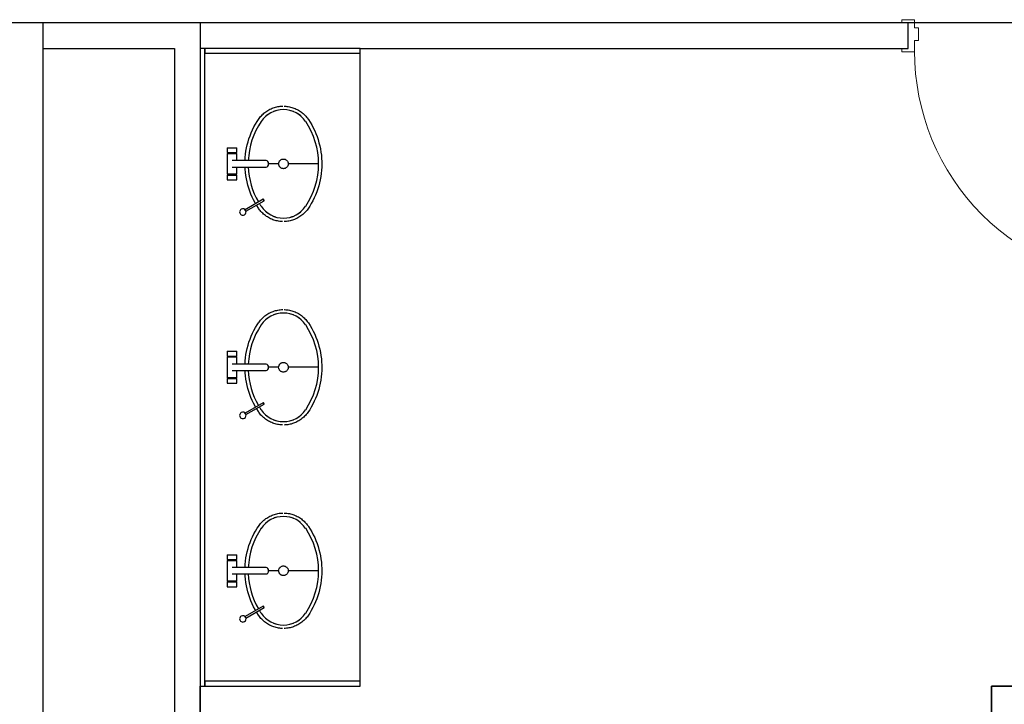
# Model space of a CAD drawing. Header units: inches. Extents: x -1 to 4727, y -3 to 1727.
# Tile 42 of 163: x 1564 to 1718, y 968 to 1075. Entities that reach past the tile are written whole.
import ezdxf

# ---------------------------------------------------------------- set-up
doc = ezdxf.new("R2010")
doc.units = ezdxf.units.IN
doc.header["$LTSCALE"] = 42
doc.header["$MEASUREMENT"] = 0
for name, color, linetype in [('I-DOOR', 9, 'CONTINUOUS'), ('I-FLOR-TPTN', 8, 'CONTINUOUS'), ('I-WALL', 8, 'CONTINUOUS'), ('P-FIXT', 8, 'CONTINUOUS'), ('triMeasuredGrossAreaLayer', 7, 'CONTINUOUS'), ('triSpaceLayer', 7, 'CONTINUOUS')]:
    doc.layers.add(name, color=color, linetype=linetype)

msp = doc.modelspace()

# ---------------------------------------------------------------- linework, layer by layer
at = {"layer": 'I-DOOR', "lineweight": 18}
for p, q in [((1702, 1075), (1702, 1074.5)), ((1704, 1075), (1702, 1075)), ((1702, 1074.5), (1703, 1074.5)), ((1703, 1074.5), (1703, 1070.5)), ((1704, 1073.75), (1704, 1075)), ((1704.62, 1073.75), (1704, 1073.75)), ((1704.62, 1071.75), (1704.62, 1073.75)), ((1704, 1070), (1704, 1071.75)), ((1704, 1071.75), (1704.62, 1071.75)), ((1703, 1070.5), (1702, 1070.5)), ((1702, 1070.5), (1702, 1070)), ((1702, 1070), (1704, 1070))]:
    msp.add_line(p, q, dxfattribs=at)
at = {"layer": 'I-DOOR', "lineweight": 9}
msp.add_arc((1740, 1070), 36, 179.7947, 270, dxfattribs=at)
at = {"layer": 'I-FLOR-TPTN'}
for p, q in [((1593.25, 1070.5), (1592.5, 1070.5)), ((1592.5, 1070.5), (1592.5, 971)), ((1593.25, 971), (1593.25, 1070.5)), ((1617.5, 1070.5), (1593.25, 1070.5)), ((1593.25, 1070.5), (1593.25, 1069.75)), ((1593.25, 1069.75), (1617.5, 1069.75)), ((1617.5, 1069.75), (1617.5, 1070.5)), ((1617.5, 971.75), (1617.5, 1069.75)), ((1593.25, 971.75), (1593.25, 971)), ((1617.5, 971.75), (1593.25, 971.75)), ((1617.5, 971), (1617.5, 971.75)), ((1592.5, 971), (1593.25, 971)), ((1593.25, 971), (1617.5, 971))]:
    msp.add_line(p, q, dxfattribs=at)
at = {"layer": 'I-WALL'}
for p, q in [((1703, 1074.5), (1250.25, 1074.5)), ((1703, 1070.5), (1703, 1074.5)), ((1568, 653.5), (1568, 1070.5)), ((1568, 1070.5), (1588.5, 1070.5)), ((1588.5, 1070.5), (1588.5, 653.5)), ((1617.5, 1070.5), (1703, 1070.5)), ((1592.5, 965.75), (1592.5, 971)), ((1744, 971), (1716, 971)), ((1716, 971), (1716, 836))]:
    msp.add_line(p, q, dxfattribs=at)
at = {"layer": 'P-FIXT'}
for p, q in [((1596.75, 1055), (1596.75, 1054.25)), ((1596.75, 1055), (1596.97, 1055)), ((1596.75, 1054.25), (1596.97, 1054.25)), ((1596.75, 1054.13), (1596.75, 1050.88)), ((1596.75, 1054.13), (1596.97, 1054.13)), ((1596.97, 1055), (1597.5, 1055)), ((1596.97, 1054.25), (1597.5, 1054.25)), ((1596.97, 1054.13), (1597.5, 1054.13)), ((1597, 1054.25), (1597, 1054.13)), ((1597.5, 1055), (1598.25, 1055)), ((1597.5, 1054.25), (1598.25, 1054.25)), ((1597.5, 1054.13), (1598.25, 1054.13)), ((1598, 1054.13), (1598, 1054.25)), ((1598.25, 1054.25), (1598.25, 1055)), ((1598.25, 1052.99), (1598.25, 1054.13)), ((1598.25, 1050.88), (1598.25, 1052)), ((1604.75, 1052.5), (1603.17, 1052.5)), ((1610.99, 1052.5), (1606.25, 1052.5)), ((1596.97, 1050.88), (1596.75, 1050.88)), ((1596.75, 1050.75), (1596.75, 1050)), ((1596.75, 1050.75), (1596.97, 1050.75)), ((1596.75, 1050), (1596.97, 1050)), ((1597.5, 1050.88), (1596.97, 1050.88)), ((1596.97, 1050.75), (1597.5, 1050.75)), ((1596.97, 1050), (1597.5, 1050)), ((1597, 1050.88), (1597, 1050.75)), ((1598.25, 1050.88), (1597.5, 1050.88)), ((1597.5, 1050.75), (1598.25, 1050.75)), ((1597.5, 1050), (1598.25, 1050)), ((1598, 1050.75), (1598, 1050.88)), ((1598.25, 1050), (1598.25, 1050.75)), ((1602.36, 1046.98), (1599.52, 1045.34)), ((1599.64, 1045.11), (1602.49, 1046.75)), ((1596.75, 1023.25), (1596.75, 1022.5)), ((1596.75, 1023.25), (1596.97, 1023.25)), ((1596.75, 1022.5), (1596.97, 1022.5)), ((1596.75, 1022.38), (1596.75, 1019.12)), ((1596.75, 1022.38), (1596.97, 1022.38)), ((1596.97, 1023.25), (1597.5, 1023.25)), ((1596.97, 1022.5), (1597.5, 1022.5)), ((1596.97, 1022.38), (1597.5, 1022.38)), ((1597, 1022.5), (1597, 1022.38)), ((1597.5, 1023.25), (1598.25, 1023.25)), ((1597.5, 1022.5), (1598.25, 1022.5)), ((1597.5, 1022.38), (1598.25, 1022.38)), ((1598, 1022.38), (1598, 1022.5)), ((1598.25, 1022.5), (1598.25, 1023.25)), ((1598.25, 1021.24), (1598.25, 1022.38)), ((1604.75, 1020.75), (1603.17, 1020.75)), ((1610.99, 1020.75), (1606.25, 1020.75)), ((1596.97, 1019.12), (1596.75, 1019.12)), ((1596.75, 1019), (1596.75, 1018.25)), ((1596.75, 1019), (1596.97, 1019)), ((1597.5, 1019.12), (1596.97, 1019.12)), ((1596.97, 1019), (1597.5, 1019)), ((1597, 1019.12), (1597, 1019)), ((1598.25, 1019.12), (1597.5, 1019.12)), ((1597.5, 1019), (1598.25, 1019)), ((1598, 1019), (1598, 1019.12)), ((1598.25, 1019.12), (1598.25, 1020.25)), ((1598.25, 1018.25), (1598.25, 1019)), ((1596.75, 1018.25), (1596.97, 1018.25)), ((1596.97, 1018.25), (1597.5, 1018.25)), ((1597.5, 1018.25), (1598.25, 1018.25)), ((1602.36, 1015.23), (1599.52, 1013.59)), ((1599.64, 1013.36), (1602.49, 1015)), ((1596.75, 991.5), (1596.97, 991.5)), ((1596.75, 991.5), (1596.75, 990.75)), ((1596.97, 991.5), (1597.5, 991.5)), ((1597.5, 991.5), (1598.25, 991.5)), ((1598.25, 990.75), (1598.25, 991.5)), ((1596.75, 990.75), (1596.97, 990.75)), ((1596.75, 990.62), (1596.75, 987.37)), ((1596.75, 990.62), (1596.97, 990.62)), ((1596.97, 990.75), (1597.5, 990.75)), ((1596.97, 990.62), (1597.5, 990.62)), ((1597, 990.75), (1597, 990.62)), ((1597.5, 990.75), (1598.25, 990.75)), ((1597.5, 990.62), (1598.25, 990.62)), ((1598, 990.62), (1598, 990.75)), ((1598.25, 989.49), (1598.25, 990.62)), ((1598.25, 987.37), (1598.25, 988.5)), ((1604.75, 989), (1603.17, 989)), ((1610.99, 989), (1606.25, 989)), ((1596.97, 987.37), (1596.75, 987.37)), ((1596.75, 987.25), (1596.97, 987.25)), ((1596.75, 987.25), (1596.75, 986.5)), ((1596.75, 986.5), (1596.97, 986.5)), ((1597.5, 987.37), (1596.97, 987.37)), ((1596.97, 987.25), (1597.5, 987.25)), ((1596.97, 986.5), (1597.5, 986.5)), ((1597, 987.37), (1597, 987.25)), ((1598.25, 987.37), (1597.5, 987.37)), ((1597.5, 987.25), (1598.25, 987.25)), ((1597.5, 986.5), (1598.25, 986.5)), ((1598, 987.25), (1598, 987.37)), ((1598.25, 986.5), (1598.25, 987.25)), ((1602.36, 983.48), (1599.52, 981.84)), ((1599.64, 981.61), (1602.49, 983.25))]:
    msp.add_line(p, q, dxfattribs=at)
at = {"layer": 'P-FIXT', "flags": 128}
for points in [[(1601.59, 1059.42), (1601.7, 1059.57), (1601.81, 1059.72), (1601.93, 1059.87), (1602.06, 1060.01), (1602.19, 1060.14), (1602.33, 1060.27), (1602.47, 1060.39), (1602.61, 1060.51), (1602.76, 1060.63), (1602.92, 1060.73), (1603.08, 1060.83), (1603.24, 1060.93), (1603.4, 1061.01), (1603.57, 1061.09), (1603.75, 1061.17), (1603.92, 1061.23), (1604.1, 1061.29), (1604.28, 1061.35), (1604.46, 1061.39), (1604.65, 1061.43), (1604.83, 1061.46), (1605.02, 1061.48), (1605.21, 1061.5), (1605.39, 1061.51)], [(1605.63, 1061.5), (1605.69, 1061.5), (1605.88, 1061.49), (1606.06, 1061.47), (1606.25, 1061.45), (1606.43, 1061.41), (1606.62, 1061.37), (1606.8, 1061.32), (1606.98, 1061.27), (1607.15, 1061.21), (1607.33, 1061.14), (1607.5, 1061.06), (1607.67, 1060.98), (1607.83, 1060.89), (1607.99, 1060.79), (1608.15, 1060.69), (1608.3, 1060.58), (1608.45, 1060.46), (1608.6, 1060.34), (1608.73, 1060.22), (1608.87, 1060.08), (1609, 1059.95), (1609.12, 1059.8), (1609.23, 1059.66), (1609.35, 1059.5), (1609.41, 1059.42)], [(1599.51, 1053), (1599.54, 1053.5), (1599.59, 1053.99), (1599.66, 1054.49), (1599.75, 1054.98), (1599.86, 1055.46), (1599.99, 1055.95), (1600.13, 1056.42), (1600.3, 1056.89), (1600.48, 1057.36), (1600.69, 1057.81), (1600.91, 1058.26), (1601.15, 1058.7), (1601.4, 1059.12), (1601.59, 1059.42)], [(1609.41, 1059.42), (1609.67, 1059), (1609.93, 1058.57), (1610.16, 1058.12), (1610.38, 1057.68), (1610.57, 1057.22), (1610.75, 1056.75), (1610.91, 1056.28), (1611.05, 1055.8), (1611.18, 1055.32), (1611.28, 1054.83), (1611.36, 1054.34), (1611.43, 1053.84), (1611.47, 1053.35), (1611.5, 1052.85), (1611.5, 1052.5)], [(1602.8, 1053), (1602.72, 1053), (1602.64, 1053), (1602.55, 1053), (1602.46, 1053), (1602.37, 1053), (1602.27, 1053), (1602.18, 1053), (1602.07, 1053), (1601.97, 1053), (1601.87, 1053), (1601.76, 1053), (1601.65, 1053), (1601.54, 1053), (1601.42, 1053), (1601.31, 1053), (1601.19, 1053), (1601.07, 1053), (1600.96, 1053), (1600.84, 1053), (1600.72, 1053), (1600.6, 1053), (1600.48, 1053), (1600.36, 1053), (1600.24, 1053), (1600.12, 1053), (1600, 1053), (1599.88, 1053), (1599.77, 1053), (1599.65, 1053), (1599.54, 1053), (1599.42, 1053), (1599.31, 1053), (1599.2, 1053), (1599.1, 1053), (1598.99, 1053), (1598.89, 1053), (1598.79, 1053), (1598.69, 1053), (1598.6, 1053), (1598.51, 1053), (1598.42, 1053), (1598.33, 1053), (1598.25, 1053), (1598.17, 1053), (1598.1, 1053), (1598.03, 1053), (1597.96, 1053), (1597.9, 1053), (1597.84, 1053), (1597.79, 1053), (1597.74, 1053), (1597.7, 1053), (1597.66, 1053), (1597.62, 1053), (1597.59, 1053), (1597.56, 1053), (1597.54, 1053), (1597.52, 1053), (1597.51, 1053), (1597.5, 1053), (1597.5, 1053)], [(1597.5, 1052), (1597.5, 1052), (1597.51, 1052), (1597.52, 1052), (1597.54, 1052), (1597.56, 1052), (1597.59, 1052), (1597.62, 1052), (1597.65, 1052), (1597.69, 1052), (1597.74, 1052), (1597.79, 1052), (1597.84, 1052), (1597.9, 1052), (1597.96, 1052), (1598.02, 1052), (1598.09, 1052), (1598.17, 1052), (1598.24, 1052), (1598.33, 1052), (1598.41, 1052), (1598.5, 1052), (1598.59, 1052), (1598.68, 1052), (1598.78, 1052), (1598.88, 1052), (1598.98, 1052), (1599.09, 1052), (1599.19, 1052), (1599.3, 1052), (1599.41, 1052), (1599.53, 1052), (1599.64, 1052), (1599.76, 1052), (1599.87, 1052), (1599.99, 1052), (1600.11, 1052), (1600.23, 1052), (1600.35, 1052), (1600.47, 1052), (1600.59, 1052), (1600.71, 1052), (1600.83, 1052), (1600.95, 1052), (1601.06, 1052), (1601.18, 1052), (1601.3, 1052), (1601.41, 1052), (1601.53, 1052), (1601.64, 1052), (1601.75, 1052), (1601.86, 1052), (1601.96, 1052), (1602.07, 1052), (1602.17, 1052), (1602.27, 1052), (1602.36, 1052), (1602.45, 1052), (1602.54, 1052), (1602.63, 1052), (1602.71, 1052), (1602.79, 1052), (1602.8, 1052)], [(1601.16, 1046.29), (1601.07, 1046.43), (1600.84, 1046.88), (1600.62, 1047.32), (1600.43, 1047.78), (1600.25, 1048.25), (1600.09, 1048.72), (1599.95, 1049.2), (1599.82, 1049.68), (1599.72, 1050.17), (1599.64, 1050.66), (1599.57, 1051.16), (1599.53, 1051.65), (1599.51, 1052.03)], [(1611.5, 1052.5), (1611.49, 1052), (1611.46, 1051.5), (1611.41, 1051.01), (1611.34, 1050.51), (1611.25, 1050.02), (1611.14, 1049.54), (1611.01, 1049.05), (1610.87, 1048.58), (1610.7, 1048.11), (1610.52, 1047.64), (1610.31, 1047.19), (1610.09, 1046.74), (1609.85, 1046.3), (1609.6, 1045.88), (1609.41, 1045.58)], [(1601.59, 1045.58), (1601.33, 1046), (1601.29, 1046.06)], [(1605.37, 1043.5), (1605.31, 1043.5), (1605.12, 1043.51), (1604.94, 1043.53), (1604.75, 1043.55), (1604.57, 1043.59), (1604.38, 1043.63), (1604.2, 1043.68), (1604.02, 1043.73), (1603.85, 1043.79), (1603.67, 1043.86), (1603.5, 1043.94), (1603.33, 1044.02), (1603.17, 1044.11), (1603.01, 1044.21), (1602.85, 1044.31), (1602.7, 1044.42), (1602.55, 1044.54), (1602.4, 1044.66), (1602.27, 1044.78), (1602.13, 1044.92), (1602, 1045.05), (1601.88, 1045.2), (1601.77, 1045.34), (1601.65, 1045.5), (1601.59, 1045.58)], [(1609.41, 1045.58), (1609.3, 1045.43), (1609.19, 1045.28), (1609.07, 1045.13), (1608.94, 1044.99), (1608.81, 1044.86), (1608.67, 1044.73), (1608.53, 1044.61), (1608.39, 1044.49), (1608.24, 1044.37), (1608.08, 1044.27), (1607.92, 1044.17), (1607.76, 1044.07), (1607.6, 1043.99), (1607.43, 1043.91), (1607.25, 1043.83), (1607.08, 1043.77), (1606.9, 1043.71), (1606.72, 1043.65), (1606.54, 1043.61), (1606.35, 1043.57), (1606.17, 1043.54), (1605.98, 1043.52), (1605.79, 1043.5), (1605.61, 1043.49)], [(1601.59, 1027.67), (1601.7, 1027.82), (1601.81, 1027.97), (1601.93, 1028.12), (1602.06, 1028.26), (1602.19, 1028.39), (1602.33, 1028.52), (1602.47, 1028.64), (1602.61, 1028.76), (1602.76, 1028.88), (1602.92, 1028.98), (1603.08, 1029.08), (1603.24, 1029.18), (1603.4, 1029.26), (1603.57, 1029.34), (1603.75, 1029.42), (1603.92, 1029.48), (1604.1, 1029.54), (1604.28, 1029.6), (1604.46, 1029.64), (1604.65, 1029.68), (1604.83, 1029.71), (1605.02, 1029.73), (1605.21, 1029.75), (1605.39, 1029.76)], [(1605.63, 1029.75), (1605.69, 1029.75), (1605.88, 1029.74), (1606.06, 1029.72), (1606.25, 1029.7), (1606.43, 1029.66), (1606.62, 1029.62), (1606.8, 1029.57), (1606.98, 1029.52), (1607.15, 1029.46), (1607.33, 1029.39), (1607.5, 1029.31), (1607.67, 1029.23), (1607.83, 1029.14), (1607.99, 1029.04), (1608.15, 1028.94), (1608.3, 1028.83), (1608.45, 1028.71), (1608.6, 1028.59), (1608.73, 1028.47), (1608.87, 1028.33), (1609, 1028.2), (1609.12, 1028.05), (1609.23, 1027.91), (1609.35, 1027.75), (1609.41, 1027.67)], [(1599.51, 1021.25), (1599.54, 1021.75), (1599.59, 1022.24), (1599.66, 1022.74), (1599.75, 1023.23), (1599.86, 1023.71), (1599.99, 1024.2), (1600.13, 1024.67), (1600.3, 1025.14), (1600.48, 1025.61), (1600.69, 1026.06), (1600.91, 1026.51), (1601.15, 1026.95), (1601.4, 1027.37), (1601.59, 1027.67)], [(1609.41, 1027.67), (1609.67, 1027.25), (1609.93, 1026.82), (1610.16, 1026.37), (1610.38, 1025.93), (1610.57, 1025.47), (1610.75, 1025), (1610.91, 1024.53), (1611.05, 1024.05), (1611.18, 1023.57), (1611.28, 1023.08), (1611.36, 1022.59), (1611.43, 1022.09), (1611.47, 1021.6), (1611.5, 1021.1), (1611.5, 1020.75)], [(1602.8, 1021.25), (1602.72, 1021.25), (1602.64, 1021.25), (1602.55, 1021.25), (1602.46, 1021.25), (1602.37, 1021.25), (1602.27, 1021.25), (1602.18, 1021.25), (1602.07, 1021.25), (1601.97, 1021.25), (1601.87, 1021.25), (1601.76, 1021.25), (1601.65, 1021.25), (1601.54, 1021.25), (1601.42, 1021.25), (1601.31, 1021.25), (1601.19, 1021.25), (1601.07, 1021.25), (1600.96, 1021.25), (1600.84, 1021.25), (1600.72, 1021.25), (1600.6, 1021.25), (1600.48, 1021.25), (1600.36, 1021.25), (1600.24, 1021.25), (1600.12, 1021.25), (1600, 1021.25), (1599.88, 1021.25), (1599.77, 1021.25), (1599.65, 1021.25), (1599.54, 1021.25), (1599.42, 1021.25), (1599.31, 1021.25), (1599.2, 1021.25), (1599.1, 1021.25), (1598.99, 1021.25), (1598.89, 1021.25), (1598.79, 1021.25), (1598.69, 1021.25), (1598.6, 1021.25), (1598.51, 1021.25), (1598.42, 1021.25), (1598.33, 1021.25), (1598.25, 1021.25), (1598.17, 1021.25), (1598.1, 1021.25), (1598.03, 1021.25), (1597.96, 1021.25), (1597.9, 1021.25), (1597.84, 1021.25), (1597.79, 1021.25), (1597.74, 1021.25), (1597.7, 1021.25), (1597.66, 1021.25), (1597.62, 1021.25), (1597.59, 1021.25), (1597.56, 1021.25), (1597.54, 1021.25), (1597.52, 1021.25), (1597.51, 1021.25), (1597.5, 1021.25), (1597.5, 1021.25)], [(1601.16, 1014.54), (1601.07, 1014.68), (1600.84, 1015.13), (1600.62, 1015.57), (1600.43, 1016.03), (1600.25, 1016.5), (1600.09, 1016.97), (1599.95, 1017.45), (1599.82, 1017.93), (1599.72, 1018.42), (1599.64, 1018.91), (1599.57, 1019.41), (1599.53, 1019.9), (1599.51, 1020.28)], [(1611.5, 1020.75), (1611.49, 1020.25), (1611.46, 1019.75), (1611.41, 1019.26), (1611.34, 1018.76), (1611.25, 1018.27), (1611.14, 1017.79), (1611.01, 1017.3), (1610.87, 1016.83), (1610.7, 1016.36), (1610.52, 1015.89), (1610.31, 1015.44), (1610.09, 1014.99), (1609.85, 1014.55), (1609.6, 1014.13), (1609.41, 1013.83)], [(1597.5, 1020.25), (1597.5, 1020.25), (1597.51, 1020.25), (1597.52, 1020.25), (1597.54, 1020.25), (1597.56, 1020.25), (1597.59, 1020.25), (1597.62, 1020.25), (1597.65, 1020.25), (1597.69, 1020.25), (1597.74, 1020.25), (1597.79, 1020.25), (1597.84, 1020.25), (1597.9, 1020.25), (1597.96, 1020.25), (1598.02, 1020.25), (1598.09, 1020.25), (1598.17, 1020.25), (1598.24, 1020.25), (1598.33, 1020.25), (1598.41, 1020.25), (1598.5, 1020.25), (1598.59, 1020.25), (1598.68, 1020.25), (1598.78, 1020.25), (1598.88, 1020.25), (1598.98, 1020.25), (1599.09, 1020.25), (1599.19, 1020.25), (1599.3, 1020.25), (1599.41, 1020.25), (1599.53, 1020.25), (1599.64, 1020.25), (1599.76, 1020.25), (1599.87, 1020.25), (1599.99, 1020.25), (1600.11, 1020.25), (1600.23, 1020.25), (1600.35, 1020.25), (1600.47, 1020.25), (1600.59, 1020.25), (1600.71, 1020.25), (1600.83, 1020.25), (1600.95, 1020.25), (1601.06, 1020.25), (1601.18, 1020.25), (1601.3, 1020.25), (1601.41, 1020.25), (1601.53, 1020.25), (1601.64, 1020.25), (1601.75, 1020.25), (1601.86, 1020.25), (1601.96, 1020.25), (1602.07, 1020.25), (1602.17, 1020.25), (1602.27, 1020.25), (1602.36, 1020.25), (1602.45, 1020.25), (1602.54, 1020.25), (1602.63, 1020.25), (1602.71, 1020.25), (1602.79, 1020.25), (1602.8, 1020.25)], [(1601.59, 1013.83), (1601.33, 1014.25), (1601.29, 1014.31)], [(1605.37, 1011.75), (1605.31, 1011.75), (1605.12, 1011.76), (1604.94, 1011.78), (1604.75, 1011.8), (1604.57, 1011.84), (1604.38, 1011.88), (1604.2, 1011.93), (1604.02, 1011.98), (1603.85, 1012.04), (1603.67, 1012.11), (1603.5, 1012.19), (1603.33, 1012.27), (1603.17, 1012.36), (1603.01, 1012.46), (1602.85, 1012.56), (1602.7, 1012.67), (1602.55, 1012.79), (1602.4, 1012.91), (1602.27, 1013.03), (1602.13, 1013.17), (1602, 1013.3), (1601.88, 1013.45), (1601.77, 1013.59), (1601.65, 1013.75), (1601.59, 1013.83)], [(1609.41, 1013.83), (1609.3, 1013.68), (1609.19, 1013.53), (1609.07, 1013.38), (1608.94, 1013.24), (1608.81, 1013.11), (1608.67, 1012.98), (1608.53, 1012.86), (1608.39, 1012.74), (1608.24, 1012.62), (1608.08, 1012.52), (1607.92, 1012.42), (1607.76, 1012.32), (1607.6, 1012.24), (1607.43, 1012.16), (1607.25, 1012.08), (1607.08, 1012.02), (1606.9, 1011.96), (1606.72, 1011.9), (1606.54, 1011.86), (1606.35, 1011.82), (1606.17, 1011.79), (1605.98, 1011.77), (1605.79, 1011.75), (1605.61, 1011.74)], [(1601.59, 995.92), (1601.7, 996.07), (1601.81, 996.22), (1601.93, 996.37), (1602.06, 996.51), (1602.19, 996.64), (1602.33, 996.77), (1602.47, 996.89), (1602.61, 997.01), (1602.76, 997.13), (1602.92, 997.23), (1603.08, 997.33), (1603.24, 997.43), (1603.4, 997.51), (1603.57, 997.59), (1603.75, 997.67), (1603.92, 997.73), (1604.1, 997.79), (1604.28, 997.85), (1604.46, 997.89), (1604.65, 997.93), (1604.83, 997.96), (1605.02, 997.98), (1605.21, 998), (1605.39, 998.01)], [(1605.63, 998), (1605.69, 998), (1605.88, 997.99), (1606.06, 997.97), (1606.25, 997.95), (1606.43, 997.91), (1606.62, 997.87), (1606.8, 997.82), (1606.98, 997.77), (1607.15, 997.71), (1607.33, 997.64), (1607.5, 997.56), (1607.67, 997.48), (1607.83, 997.39), (1607.99, 997.29), (1608.15, 997.19), (1608.3, 997.08), (1608.45, 996.96), (1608.6, 996.84), (1608.73, 996.72), (1608.87, 996.58), (1609, 996.45), (1609.12, 996.3), (1609.23, 996.16), (1609.35, 996), (1609.41, 995.92)], [(1599.51, 989.5), (1599.54, 990), (1599.59, 990.49), (1599.66, 990.99), (1599.75, 991.48), (1599.86, 991.96), (1599.99, 992.45), (1600.13, 992.92), (1600.3, 993.39), (1600.48, 993.86), (1600.69, 994.31), (1600.91, 994.76), (1601.15, 995.2), (1601.4, 995.62), (1601.59, 995.92)], [(1609.41, 995.92), (1609.67, 995.5), (1609.93, 995.07), (1610.16, 994.62), (1610.38, 994.18), (1610.57, 993.72), (1610.75, 993.25), (1610.91, 992.78), (1611.05, 992.3), (1611.18, 991.82), (1611.28, 991.33), (1611.36, 990.84), (1611.43, 990.34), (1611.47, 989.85), (1611.5, 989.35), (1611.5, 989)], [(1602.8, 989.5), (1602.72, 989.5), (1602.64, 989.5), (1602.55, 989.5), (1602.46, 989.5), (1602.37, 989.5), (1602.27, 989.5), (1602.18, 989.5), (1602.07, 989.5), (1601.97, 989.5), (1601.87, 989.5), (1601.76, 989.5), (1601.65, 989.5), (1601.54, 989.5), (1601.42, 989.5), (1601.31, 989.5), (1601.19, 989.5), (1601.07, 989.5), (1600.96, 989.5), (1600.84, 989.5), (1600.72, 989.5), (1600.6, 989.5), (1600.48, 989.5), (1600.36, 989.5), (1600.24, 989.5), (1600.12, 989.5), (1600, 989.5), (1599.88, 989.5), (1599.77, 989.5), (1599.65, 989.5), (1599.54, 989.5), (1599.42, 989.5), (1599.31, 989.5), (1599.2, 989.5), (1599.1, 989.5), (1598.99, 989.5), (1598.89, 989.5), (1598.79, 989.5), (1598.69, 989.5), (1598.6, 989.5), (1598.51, 989.5), (1598.42, 989.5), (1598.33, 989.5), (1598.25, 989.5), (1598.17, 989.5), (1598.1, 989.5), (1598.03, 989.5), (1597.96, 989.5), (1597.9, 989.5), (1597.84, 989.5), (1597.79, 989.5), (1597.74, 989.5), (1597.7, 989.5), (1597.66, 989.5), (1597.62, 989.5), (1597.59, 989.5), (1597.56, 989.5), (1597.54, 989.5), (1597.52, 989.5), (1597.51, 989.5), (1597.5, 989.5), (1597.5, 989.5)], [(1597.5, 988.5), (1597.5, 988.5), (1597.51, 988.5), (1597.52, 988.5), (1597.54, 988.5), (1597.56, 988.5), (1597.59, 988.5), (1597.62, 988.5), (1597.65, 988.5), (1597.69, 988.5), (1597.74, 988.5), (1597.79, 988.5), (1597.84, 988.5), (1597.9, 988.5), (1597.96, 988.5), (1598.02, 988.5), (1598.09, 988.5), (1598.17, 988.5), (1598.24, 988.5), (1598.33, 988.5), (1598.41, 988.5), (1598.5, 988.5), (1598.59, 988.5), (1598.68, 988.5), (1598.78, 988.5), (1598.88, 988.5), (1598.98, 988.5), (1599.09, 988.5), (1599.19, 988.5), (1599.3, 988.5), (1599.41, 988.5), (1599.53, 988.5), (1599.64, 988.5), (1599.76, 988.5), (1599.87, 988.5), (1599.99, 988.5), (1600.11, 988.5), (1600.23, 988.5), (1600.35, 988.5), (1600.47, 988.5), (1600.59, 988.5), (1600.71, 988.5), (1600.83, 988.5), (1600.95, 988.5), (1601.06, 988.5), (1601.18, 988.5), (1601.3, 988.5), (1601.41, 988.5), (1601.53, 988.5), (1601.64, 988.5), (1601.75, 988.5), (1601.86, 988.5), (1601.96, 988.5), (1602.07, 988.5), (1602.17, 988.5), (1602.27, 988.5), (1602.36, 988.5), (1602.45, 988.5), (1602.54, 988.5), (1602.63, 988.5), (1602.71, 988.5), (1602.79, 988.5), (1602.8, 988.5)], [(1601.16, 982.79), (1601.07, 982.93), (1600.84, 983.38), (1600.62, 983.82), (1600.43, 984.28), (1600.25, 984.75), (1600.09, 985.22), (1599.95, 985.7), (1599.82, 986.18), (1599.72, 986.67), (1599.64, 987.16), (1599.57, 987.66), (1599.53, 988.15), (1599.51, 988.53)], [(1611.5, 989), (1611.49, 988.5), (1611.46, 988), (1611.41, 987.51), (1611.34, 987.01), (1611.25, 986.52), (1611.14, 986.04), (1611.01, 985.55), (1610.87, 985.08), (1610.7, 984.61), (1610.52, 984.14), (1610.31, 983.69), (1610.09, 983.24), (1609.85, 982.8), (1609.6, 982.38), (1609.41, 982.08)], [(1601.59, 982.08), (1601.33, 982.5), (1601.29, 982.56)], [(1605.37, 980), (1605.31, 980), (1605.12, 980.01), (1604.94, 980.03), (1604.75, 980.05), (1604.57, 980.09), (1604.38, 980.13), (1604.2, 980.18), (1604.02, 980.23), (1603.85, 980.29), (1603.67, 980.36), (1603.5, 980.44), (1603.33, 980.52), (1603.17, 980.61), (1603.01, 980.71), (1602.85, 980.81), (1602.7, 980.92), (1602.55, 981.04), (1602.4, 981.16), (1602.27, 981.28), (1602.13, 981.42), (1602, 981.55), (1601.88, 981.7), (1601.77, 981.84), (1601.65, 982), (1601.59, 982.08)], [(1609.41, 982.08), (1609.3, 981.93), (1609.19, 981.78), (1609.07, 981.63), (1608.94, 981.49), (1608.81, 981.36), (1608.67, 981.23), (1608.53, 981.11), (1608.39, 980.99), (1608.24, 980.87), (1608.08, 980.77), (1607.92, 980.67), (1607.76, 980.57), (1607.6, 980.49), (1607.43, 980.41), (1607.25, 980.33), (1607.08, 980.27), (1606.9, 980.21), (1606.72, 980.15), (1606.54, 980.11), (1606.35, 980.07), (1606.17, 980.04), (1605.98, 980.02), (1605.79, 980), (1605.61, 979.99)]]:
    msp.add_lwpolyline(points, dxfattribs=at)
at = {"layer": 'P-FIXT'}
for centre, radius, start, end in [((1605.49, 1056.81), 4.16, 89.8218, 146.308), ((1605.49, 1056.81), 4.16, 124.3588, 129.343), ((1605.49, 1056.81), 4.16, 106.7868, 111.7709), ((1605.51, 1056.81), 4.16, 33.692, 90.1782), ((1605.51, 1056.81), 4.16, 68.2291, 73.2132), ((1605.51, 1056.81), 4.16, 50.657, 55.6412), ((1611.98, 1052.48), 11.97, 146.308, 177.6136), ((1599.02, 1052.48), 11.97, 0.0814, 33.692), ((1611.98, 1052.52), 11.97, 182.3378, 209.886), ((1599.02, 1052.52), 11.97, 326.308, 359.9186), ((1599.17, 1044.99), 0.5, 120, 300), ((1599.17, 1044.99), 0.5, 300, 120), ((1611.98, 1052.52), 11.97, 211.1778, 213.692), ((1605.49, 1048.19), 4.16, 213.692, 270.1782), ((1605.49, 1048.19), 4.16, 230.657, 235.6412), ((1605.51, 1048.19), 4.16, 269.8218, 326.308), ((1605.51, 1048.19), 4.16, 304.3588, 309.343), ((1605.49, 1048.19), 4.16, 248.2291, 253.2132), ((1605.51, 1048.19), 4.16, 286.7868, 291.7709), ((1605.49, 1025.06), 4.16, 89.8218, 146.308), ((1605.49, 1025.06), 4.16, 124.3588, 129.343), ((1605.49, 1025.06), 4.16, 106.7868, 111.7709), ((1605.51, 1025.06), 4.16, 33.692, 90.1782), ((1605.51, 1025.06), 4.16, 68.2291, 73.2132), ((1605.51, 1025.06), 4.16, 50.657, 55.6412), ((1611.98, 1020.73), 11.97, 146.308, 177.6136), ((1599.02, 1020.73), 11.97, 0.0814, 33.692), ((1611.98, 1020.77), 11.97, 182.3378, 209.886), ((1599.02, 1020.77), 11.97, 326.308, 359.9186), ((1611.98, 1020.77), 11.97, 211.1778, 213.692), ((1605.49, 1016.44), 4.16, 213.692, 270.1782), ((1605.51, 1016.44), 4.16, 269.8218, 326.308), ((1599.17, 1013.24), 0.5, 120, 300), ((1599.17, 1013.24), 0.5, 300, 120), ((1605.49, 1016.44), 4.16, 230.657, 235.6412), ((1605.51, 1016.44), 4.16, 304.3588, 309.343), ((1605.49, 1016.44), 4.16, 248.2291, 253.2132), ((1605.51, 1016.44), 4.16, 286.7868, 291.7709), ((1605.49, 993.31), 4.16, 89.8218, 146.308), ((1605.49, 993.31), 4.16, 106.7868, 111.7709), ((1605.51, 993.31), 4.16, 33.692, 90.1782), ((1605.51, 993.31), 4.16, 68.2291, 73.2132), ((1605.49, 993.31), 4.16, 124.3588, 129.343), ((1605.51, 993.31), 4.16, 50.657, 55.6412), ((1611.98, 988.98), 11.97, 146.308, 177.6136), ((1599.02, 988.98), 11.97, 0.0814, 33.692), ((1611.98, 989.02), 11.97, 182.3378, 209.886), ((1599.02, 989.02), 11.97, 326.308, 359.9186), ((1599.17, 981.49), 0.5, 120, 300), ((1599.17, 981.49), 0.5, 300, 120), ((1611.98, 989.02), 11.97, 211.1778, 213.692), ((1605.49, 984.69), 4.16, 213.692, 270.1782), ((1605.51, 984.69), 4.16, 269.8218, 326.308), ((1605.49, 984.69), 4.16, 230.657, 235.6412), ((1605.49, 984.69), 4.16, 248.2291, 253.2132), ((1605.51, 984.69), 4.16, 286.7868, 291.7709), ((1605.51, 984.69), 4.16, 304.3588, 309.343)]:
    msp.add_arc(centre, radius, start, end, dxfattribs=at)
for centre, major_axis, ratio, start_param, end_param in [((1602.8, 1052.5), (0, -0.5), 0.766044, 1.570796, 3.141593), ((1602.8, 1052.5), (0, 0.5), 0.766044, 3.141593, 4.712389), ((1602.42, 1046.86), (-0.065, 0.113), 0.258819, 4.712389, 7.853982), ((1602.42, 1046.86), (-0.065, 0.113), 0.258819, 1.570796, 4.712389), ((1602.8, 1020.75), (0, -0.5), 0.766044, 1.570796, 3.141593), ((1602.8, 1020.75), (0, 0.5), 0.766044, 3.141593, 4.712389), ((1602.42, 1015.11), (-0.065, 0.113), 0.258819, 4.712389, 7.853982), ((1602.42, 1015.11), (-0.065, 0.113), 0.258819, 1.570796, 4.712389), ((1602.8, 989), (0, -0.5), 0.766044, 1.570796, 3.141593), ((1602.8, 989), (0, 0.5), 0.766044, 3.141593, 4.712389), ((1602.42, 983.36), (-0.065, 0.113), 0.258819, 4.712389, 7.853982), ((1602.42, 983.36), (-0.065, 0.113), 0.258819, 1.570796, 4.712389)]:
    msp.add_ellipse(centre, major_axis=major_axis, ratio=ratio, start_param=start_param, end_param=end_param, dxfattribs=at)
for points, knots in [([(1604.75, 1052.5), (1604.75, 1052.61), (1604.79, 1052.78), (1604.91, 1052.97), (1605.03, 1053.09), (1605.17, 1053.18), (1605.33, 1053.24), (1605.44, 1053.25), (1605.5, 1053.25)], [-1, -1, -1, -1, -0.714286, -0.571429, -0.428571, -0.285714, -0.142857, 0, 0, 0, 0]), ([(1605.5, 1053.25), (1605.56, 1053.25), (1605.67, 1053.24), (1605.83, 1053.18), (1605.97, 1053.09), (1606.09, 1052.97), (1606.21, 1052.78), (1606.25, 1052.61), (1606.25, 1052.5)], [-1, -1, -1, -1, -0.857143, -0.714286, -0.571429, -0.428571, -0.285714, 0, 0, 0, 0]), ([(1605.5, 1051.75), (1605.44, 1051.75), (1605.33, 1051.76), (1605.17, 1051.82), (1605.03, 1051.91), (1604.91, 1052.03), (1604.79, 1052.22), (1604.75, 1052.39), (1604.75, 1052.5)], [-1, -1, -1, -1, -0.857143, -0.714286, -0.571429, -0.428571, -0.285714, 0, 0, 0, 0]), ([(1606.25, 1052.5), (1606.25, 1052.39), (1606.21, 1052.22), (1606.09, 1052.03), (1605.97, 1051.91), (1605.83, 1051.82), (1605.67, 1051.76), (1605.56, 1051.75), (1605.5, 1051.75)], [-1, -1, -1, -1, -0.714286, -0.571429, -0.428571, -0.285714, -0.142857, 0, 0, 0, 0]), ([(1604.75, 1020.75), (1604.75, 1020.86), (1604.79, 1021.03), (1604.91, 1021.22), (1605.03, 1021.34), (1605.17, 1021.43), (1605.33, 1021.49), (1605.44, 1021.5), (1605.5, 1021.5)], [-1, -1, -1, -1, -0.714286, -0.571429, -0.428571, -0.285714, -0.142857, 0, 0, 0, 0]), ([(1605.5, 1020), (1605.44, 1020), (1605.33, 1020.01), (1605.17, 1020.07), (1605.03, 1020.16), (1604.91, 1020.28), (1604.79, 1020.47), (1604.75, 1020.64), (1604.75, 1020.75)], [-1, -1, -1, -1, -0.857143, -0.714286, -0.571429, -0.428571, -0.285714, 0, 0, 0, 0]), ([(1605.5, 1021.5), (1605.56, 1021.5), (1605.67, 1021.49), (1605.83, 1021.43), (1605.97, 1021.34), (1606.09, 1021.22), (1606.21, 1021.03), (1606.25, 1020.86), (1606.25, 1020.75)], [-1, -1, -1, -1, -0.857143, -0.714286, -0.571429, -0.428571, -0.285714, 0, 0, 0, 0]), ([(1606.25, 1020.75), (1606.25, 1020.64), (1606.21, 1020.47), (1606.09, 1020.28), (1605.97, 1020.16), (1605.83, 1020.07), (1605.67, 1020.01), (1605.56, 1020), (1605.5, 1020)], [-1, -1, -1, -1, -0.714286, -0.571429, -0.428571, -0.285714, -0.142857, 0, 0, 0, 0]), ([(1604.75, 989), (1604.75, 989.11), (1604.79, 989.28), (1604.91, 989.47), (1605.03, 989.59), (1605.17, 989.68), (1605.33, 989.74), (1605.44, 989.75), (1605.5, 989.75)], [-1, -1, -1, -1, -0.714286, -0.571429, -0.428571, -0.285714, -0.142857, 0, 0, 0, 0]), ([(1605.5, 989.75), (1605.56, 989.75), (1605.67, 989.74), (1605.83, 989.68), (1605.97, 989.59), (1606.09, 989.47), (1606.21, 989.28), (1606.25, 989.11), (1606.25, 989)], [-1, -1, -1, -1, -0.857143, -0.714286, -0.571429, -0.428571, -0.285714, 0, 0, 0, 0]), ([(1605.5, 988.25), (1605.44, 988.25), (1605.33, 988.26), (1605.17, 988.32), (1605.03, 988.41), (1604.91, 988.53), (1604.79, 988.72), (1604.75, 988.89), (1604.75, 989)], [-1, -1, -1, -1, -0.857143, -0.714286, -0.571429, -0.428571, -0.285714, 0, 0, 0, 0]), ([(1606.25, 989), (1606.25, 988.89), (1606.21, 988.72), (1606.09, 988.53), (1605.97, 988.41), (1605.83, 988.32), (1605.67, 988.26), (1605.56, 988.25), (1605.5, 988.25)], [-1, -1, -1, -1, -0.714286, -0.571429, -0.428571, -0.285714, -0.142857, 0, 0, 0, 0])]:
    msp.add_open_spline(points, degree=3, knots=knots, dxfattribs=at)
at = {"layer": 'triMeasuredGrossAreaLayer'}
msp.add_lwpolyline([(2389, 651.5), (2288, 651.5), (2288, 1074.5), (2258, 1074.5), (2258, 1058.5), (2198, 1058.5), (2198, 1074.5), (2076, 1074.5), (2076, 769.25), (2054.75, 769.25), (2054.75, 652), (1894.25, 652), (1894.25, 753.12), (1931, 753.12), (1931, 1074.5), (1744, 1074.5), (1744, 971), (1716, 971), (1716, 649.5), (1568, 649.5), (1568, 1074.5), (1356, 1074.5), (1356, 649.5), (1209.25, 649.5)], dxfattribs=at)
at = {"layer": 'triSpaceLayer'}
msp.add_lwpolyline([(1592.5, 834), (1716, 834), (1716, 971), (1744, 971), (1744, 1074.5), (1592.5, 1074.5)], close=True, dxfattribs=at)

doc.saveas('drawing.dxf')
